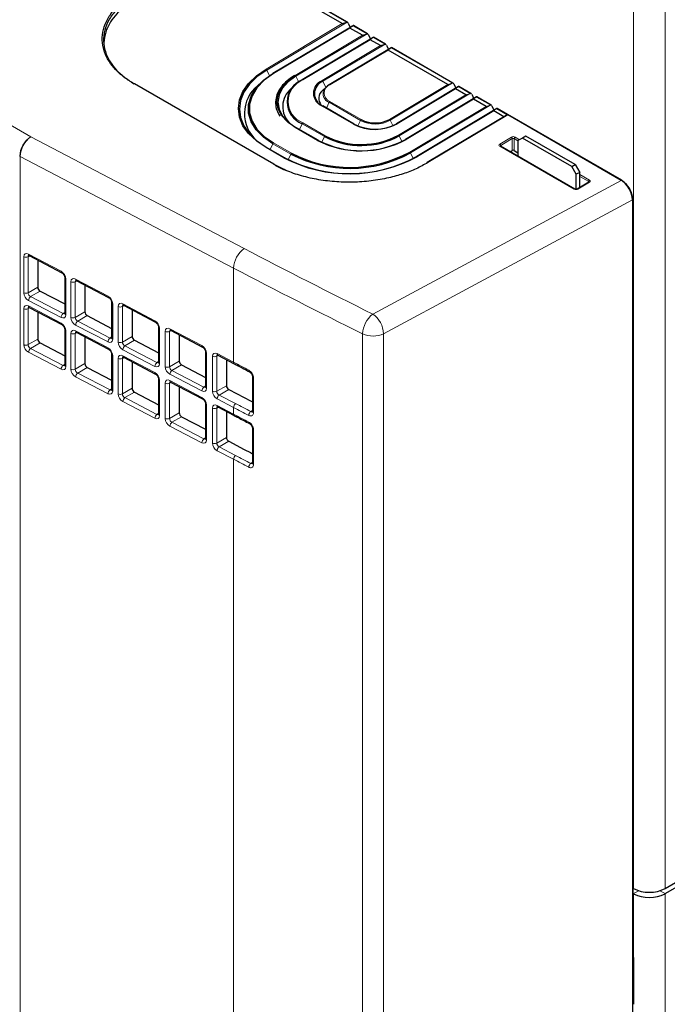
# Paper-space layout 'Blatt4' of a CAD drawing. Header units: millimetres. Extents: x 5 to 418, y 2 to 292.
# Tile 45 of 86: x 139 to 159, y 165 to 196. Entities that reach past the tile are written whole.
import ezdxf

# ---------------------------------------------------------------- set-up
doc = ezdxf.new("R2010")
doc.units = ezdxf.units.MM

psp = doc.layouts.new('Blatt4')

# ---------------------------------------------------------------- linework, layer by layer
at = {"color": 7, "linetype": 'Continuous', "lineweight": 18}
for p, q in [((157.897, 168.267), (157.897, 215.626)), ((158.887, 168.267), (158.887, 215.626)), ((104.718, 211.698), (138.914, 191.957)), ((148.86, 195.571), (144.746, 197.946)), ((146.322, 194.087), (148.725, 195.523)), ((148.874, 195.573), (146.344, 194.061)), ((148.966, 195.385), (146.562, 193.948)), ((149.511, 195.205), (147.264, 193.863)), ((149.496, 195.204), (149.061, 195.455)), ((147.241, 193.889), (149.362, 195.156)), ((149.602, 195.017), (147.481, 193.75)), ((150.076, 194.879), (148.112, 193.705)), ((150.062, 194.877), (149.697, 195.088)), ((148.089, 193.731), (149.928, 194.829)), ((150.168, 194.691), (148.33, 193.592)), ((152.183, 193.653), (150.263, 194.761)), ((146.432, 193.881), (146.344, 194.061)), ((147.102, 193.797), (147.241, 193.889)), ((147.352, 193.68), (147.264, 193.863)), ((148.205, 193.514), (148.112, 193.705)), ((152.198, 193.654), (150.233, 192.481)), ((146.556, 191.093), (142.172, 193.624)), ((150.211, 192.507), (152.049, 193.605)), ((152.289, 193.466), (150.451, 192.368)), ((152.763, 193.327), (150.516, 191.985)), ((152.749, 193.326), (152.384, 193.537)), ((148.307, 193.043), (148.224, 192.862)), ((149.297, 192.471), (148.307, 193.043)), ((148.33, 193.069), (149.32, 192.498)), ((150.494, 192.011), (152.615, 193.278)), ((152.855, 193.139), (150.734, 191.872)), ((153.385, 192.959), (152.95, 193.21)), ((149.079, 192.354), (148.089, 192.926)), ((150.847, 191.475), (153.251, 192.911)), ((153.4, 192.96), (150.87, 191.449)), ((153.491, 192.772), (151.088, 191.336)), ((153.92, 192.65), (153.586, 192.843)), ((147.481, 192.396), (148.189, 191.988)), ((149.297, 192.471), (149.218, 192.298)), ((150.233, 192.481), (150.316, 192.31)), ((153.935, 192.645), (151.418, 191.142)), ((157.505, 190.584), (153.935, 192.645)), ((147.948, 191.844), (147.241, 192.253)), ((147.459, 192.37), (147.376, 192.189)), ((148.166, 191.961), (147.459, 192.37)), ((138.914, 191.957), (145.631, 188.436)), ((148.166, 191.961), (148.085, 191.784)), ((150.516, 191.985), (150.601, 191.811)), ((153.682, 191.728), (154.049, 191.948)), ((154.078, 191.899), (153.711, 191.68)), ((154.078, 191.524), (154.078, 191.899)), ((154.255, 191.831), (154.135, 191.9)), ((154.135, 191.9), (154.135, 191.524)), ((154.163, 191.949), (154.307, 191.866)), ((146.888, 191.294), (146.322, 191.62)), ((146.54, 191.737), (146.457, 191.557)), ((147.106, 191.411), (146.54, 191.737)), ((146.562, 191.764), (147.128, 191.437)), ((156.029, 190.307), (153.682, 191.662)), ((153.711, 191.68), (153.711, 191.659)), ((145.301, 187.818), (138.584, 191.339)), ((138.584, 191.339), (138.584, 160.029)), ((147.106, 191.411), (147.024, 191.233)), ((150.87, 191.449), (150.955, 191.274)), ((149.685, 186.37), (157.505, 190.584)), ((156.51, 190.527), (156.142, 190.308)), ((156.2, 190.773), (156.51, 190.594)), ((156.482, 190.545), (156.2, 190.709)), ((156.482, 190.525), (156.482, 190.545)), ((157.858, 189.972), (150.026, 185.751)), ((157.858, 105.874), (157.858, 189.972)), ((157.871, 189.961), (157.871, 189.961)), ((157.871, 165.914), (157.871, 189.961)), ((138.695, 187.039), (138.695, 188.174)), ((138.887, 188.201), (138.829, 188.174)), ((138.829, 188.174), (138.829, 187.039)), ((138.843, 188.259), (139.869, 187.717)), ((145.301, 187.818), (145.301, 184.851)), ((140.017, 187.476), (140.017, 186.349)), ((140.328, 187.475), (141.347, 186.937)), ((138.829, 187.039), (139.135, 187.216)), ((140.18, 186.264), (140.18, 187.39)), ((140.372, 187.417), (140.314, 187.39)), ((140.314, 187.39), (140.314, 186.263)), ((139.21, 187.096), (138.907, 186.921)), ((138.907, 186.921), (139.933, 186.385)), ((138.695, 185.406), (138.695, 186.541)), ((138.887, 186.567), (138.829, 186.541)), ((138.829, 186.541), (138.829, 185.406)), ((139.869, 186.263), (138.843, 186.799)), ((138.843, 186.626), (139.869, 186.084)), ((141.494, 186.696), (141.494, 185.577)), ((141.665, 185.488), (141.665, 186.606)), ((141.857, 186.633), (141.799, 186.606)), ((141.799, 186.606), (141.799, 185.488)), ((141.813, 186.691), (142.824, 186.158)), ((139.933, 186.385), (139.984, 186.421)), ((140.314, 186.263), (140.62, 186.44)), ((140.694, 186.32), (140.392, 186.145)), ((141.347, 185.491), (140.328, 186.023)), ((140.392, 186.145), (141.41, 185.613)), ((142.972, 185.917), (142.972, 184.805)), ((143.298, 185.908), (144.302, 185.378)), ((138.829, 185.406), (139.135, 185.583)), ((140.017, 185.843), (140.017, 184.716)), ((140.18, 184.631), (140.18, 185.757)), ((140.372, 185.784), (140.314, 185.757)), ((140.314, 185.757), (140.314, 184.63)), ((140.328, 185.842), (141.347, 185.304)), ((141.41, 185.613), (141.462, 185.649)), ((141.799, 185.488), (142.105, 185.665)), ((143.15, 184.712), (143.15, 185.823)), ((143.342, 185.849), (143.284, 185.822)), ((143.284, 185.822), (143.284, 184.712)), ((149.365, 153.956), (149.365, 185.746)), ((150.026, 185.751), (150.026, 153.961)), ((139.21, 185.462), (138.907, 185.288)), ((138.907, 185.288), (139.933, 184.752)), ((142.179, 185.544), (141.877, 185.37)), ((141.877, 185.37), (142.888, 184.842)), ((139.869, 184.63), (138.843, 185.166)), ((141.494, 185.063), (141.494, 183.944)), ((141.665, 183.855), (141.665, 184.973)), ((141.857, 185), (141.799, 184.973)), ((141.799, 184.973), (141.799, 183.855)), ((142.824, 184.719), (141.813, 185.248)), ((141.813, 185.058), (142.824, 184.524)), ((144.449, 185.137), (144.449, 184.034)), ((144.635, 183.937), (144.635, 185.039)), ((144.827, 185.066), (144.769, 185.039)), ((144.769, 185.039), (144.769, 183.937)), ((144.783, 185.124), (145.301, 184.851)), ((139.933, 184.752), (139.984, 184.788)), ((140.314, 184.63), (140.62, 184.807)), ((140.694, 184.687), (140.392, 184.512)), ((142.888, 184.842), (142.939, 184.878)), ((143.284, 184.712), (143.59, 184.889)), ((143.664, 184.769), (143.362, 184.594)), ((141.347, 183.858), (140.328, 184.39)), ((140.392, 184.512), (141.41, 183.98)), ((144.302, 183.948), (143.298, 184.472)), ((143.362, 184.594), (144.365, 184.07)), ((145.928, 184.357), (145.928, 183.263)), ((141.41, 183.98), (141.462, 184.016)), ((141.799, 183.855), (142.105, 184.032)), ((142.972, 184.284), (142.972, 183.172)), ((143.15, 183.079), (143.15, 184.19)), ((143.342, 184.216), (143.284, 184.189)), ((143.284, 184.189), (143.284, 183.079)), ((143.298, 184.274), (144.302, 183.745)), ((144.365, 184.07), (144.417, 184.106)), ((144.769, 183.937), (145.075, 184.113)), ((142.179, 183.911), (141.877, 183.737)), ((141.877, 183.737), (142.888, 183.208)), ((145.149, 183.993), (144.847, 183.818)), ((144.847, 183.818), (145.364, 183.548)), ((142.824, 183.086), (141.813, 183.614)), ((144.449, 183.504), (144.449, 182.401)), ((144.635, 182.304), (144.635, 183.406)), ((144.827, 183.433), (144.769, 183.406)), ((144.769, 183.406), (144.769, 182.304)), ((145.301, 183.426), (144.783, 183.696)), ((144.783, 183.491), (145.301, 183.217)), ((145.301, 183.426), (145.301, 183.217)), ((142.888, 183.208), (142.939, 183.245)), ((143.284, 183.079), (143.59, 183.256)), ((143.664, 183.136), (143.362, 182.961)), ((145.844, 183.299), (145.895, 183.335)), ((144.302, 182.315), (143.298, 182.839)), ((143.362, 182.961), (144.365, 182.437)), ((144.365, 182.437), (144.417, 182.473)), ((144.769, 182.304), (145.075, 182.48)), ((145.928, 182.724), (145.928, 181.63)), ((145.149, 182.36), (144.847, 182.185)), ((144.847, 182.185), (145.364, 181.915)), ((145.301, 181.793), (144.783, 182.063)), ((145.301, 181.793), (145.301, 156.496)), ((145.844, 181.665), (145.895, 181.702)), ((157.897, 168.104), (158.059, 168.197)), ((158.887, 168.104), (158.724, 168.197)), ((157.897, 168.104), (157.897, 166.062)), ((158.887, 168.104), (158.887, 121.561)), ((157.895, 166.089), (157.881, 166.083)), ((157.881, 165.937), (157.894, 165.93)), ((157.894, 165.93), (157.897, 165.931)), ((157.897, 165.928), (157.894, 165.93))]:
    psp.add_line(p, q, dxfattribs=at)
at = {"color": 7, "linetype": 'Continuous', "lineweight": 25}
for p, q in [((148.885, 195.568), (144.744, 197.959)), ((148.725, 195.523), (144.752, 197.817)), ((148.909, 195.541), (148.974, 195.403)), ((149.064, 195.457), (146.542, 193.95)), ((149.362, 195.156), (148.966, 195.385)), ((149.522, 195.201), (149.072, 195.46)), ((149.7, 195.089), (147.461, 193.752)), ((149.545, 195.174), (149.61, 195.036)), ((149.928, 194.829), (149.602, 195.017)), ((150.087, 194.874), (149.709, 195.093)), ((150.266, 194.763), (148.31, 193.594)), ((150.111, 194.847), (150.176, 194.709)), ((152.049, 193.605), (150.168, 194.691)), ((152.209, 193.65), (150.274, 194.766)), ((142.085, 193.682), (142.176, 193.625)), ((146.176, 193.679), (146.062, 193.572)), ((146.577, 191.095), (142.192, 193.626)), ((147.232, 193.582), (147.118, 193.475)), ((148.217, 193.525), (148.103, 193.419)), ((152.387, 193.538), (150.431, 192.37)), ((152.232, 193.623), (152.297, 193.485)), ((152.615, 193.278), (152.289, 193.466)), ((152.774, 193.323), (152.396, 193.542)), ((152.953, 193.212), (150.714, 191.874)), ((152.798, 193.296), (152.863, 193.158)), ((153.251, 192.911), (152.855, 193.139)), ((153.411, 192.956), (152.961, 193.215)), ((149.1, 192.356), (148.11, 192.928)), ((153.589, 192.844), (151.068, 191.338)), ((153.434, 192.929), (153.499, 192.791)), ((153.813, 192.586), (153.491, 192.772)), ((153.93, 192.656), (153.598, 192.848)), ((153.935, 192.66), (151.398, 191.144)), ((157.526, 190.587), (153.935, 192.66)), ((147.969, 191.847), (147.262, 192.255)), ((154.396, 191.918), (154.255, 191.836)), ((154.255, 191.836), (154.255, 191.345)), ((154.502, 191.979), (154.396, 191.918)), ((155.952, 191.02), (154.396, 191.918)), ((156.058, 191.081), (154.502, 191.979)), ((146.908, 191.296), (146.342, 191.623)), ((156.05, 190.309), (153.702, 191.664)), ((154.013, 191.485), (154.078, 191.524)), ((154.135, 191.524), (154.255, 191.455)), ((155.952, 191.02), (156.058, 191.081)), ((156.093, 190.775), (155.952, 191.02)), ((156.058, 191.081), (156.2, 190.836)), ((156.2, 190.836), (156.093, 190.775)), ((156.093, 190.302), (156.093, 190.775)), ((156.49, 190.529), (156.122, 190.31)), ((156.2, 190.356), (156.2, 190.836)), ((157.537, 190.574), (157.533, 190.576)), ((157.537, 190.574), (157.533, 190.575)), ((157.871, 105.891), (157.871, 189.989)), ((157.881, 165.929), (157.881, 189.977)), ((138.864, 188.213), (139.89, 187.672)), ((139.135, 188.07), (139.135, 187.216)), ((139.984, 187.519), (139.984, 186.392)), ((140.349, 187.429), (141.367, 186.892)), ((140.62, 187.286), (140.62, 186.44)), ((139.21, 187.096), (139.984, 186.691)), ((138.864, 186.58), (139.89, 186.038)), ((141.462, 186.739), (141.462, 185.62)), ((141.834, 186.646), (142.845, 186.112)), ((142.105, 186.502), (142.105, 185.665)), ((139.135, 186.437), (139.135, 185.583)), ((139.984, 186.392), (139.984, 186.393)), ((140.694, 186.32), (141.462, 185.919)), ((139.984, 185.886), (139.984, 184.759)), ((142.939, 185.959), (142.939, 184.848)), ((140.349, 185.796), (141.367, 185.259)), ((140.62, 185.653), (140.62, 184.807)), ((141.462, 185.62), (141.462, 185.621)), ((143.319, 185.862), (144.322, 185.332)), ((143.59, 185.718), (143.59, 184.889)), ((139.21, 185.462), (139.984, 185.058)), ((142.179, 185.544), (142.939, 185.148)), ((141.462, 185.106), (141.462, 183.987)), ((141.834, 185.012), (142.845, 184.479)), ((144.417, 185.179), (144.417, 184.076)), ((144.804, 185.078), (145.321, 184.805)), ((139.984, 184.759), (139.984, 184.76)), ((140.694, 184.687), (141.462, 184.286)), ((142.105, 184.869), (142.105, 184.032)), ((142.939, 184.848), (142.939, 184.85)), ((143.664, 184.769), (144.417, 184.376)), ((145.075, 184.935), (145.075, 184.113)), ((142.939, 184.326), (142.939, 183.215)), ((145.895, 184.4), (145.895, 183.305)), ((143.319, 184.229), (144.322, 183.699)), ((143.59, 184.085), (143.59, 183.256)), ((144.417, 184.076), (144.417, 184.078)), ((141.462, 183.987), (141.462, 183.988)), ((142.179, 183.911), (142.939, 183.514)), ((145.149, 183.993), (145.637, 183.738)), ((144.417, 183.546), (144.417, 182.443)), ((144.804, 183.445), (145.321, 183.172)), ((142.939, 183.215), (142.939, 183.217)), ((143.664, 183.136), (144.417, 182.743)), ((145.075, 183.302), (145.075, 182.48)), ((145.895, 182.767), (145.895, 181.672)), ((144.417, 182.443), (144.417, 182.445)), ((145.149, 182.36), (145.637, 182.105)), ((158.887, 168.267), (182.136, 181.689)), ((158.887, 168.104), (182.136, 181.525)), ((157.881, 168.276), (157.897, 168.267)), ((157.881, 168.112), (157.897, 168.104)), ((157.893, 166.1), (157.881, 166.094)), ((157.897, 166.062), (157.897, 164.617))]:
    psp.add_line(p, q, dxfattribs=at)
at = {"color": 7, "linetype": 'Continuous', "lineweight": 25, "flags": 128}
for points in [[(146.322, 191.62), (146.019, 191.825), (145.776, 192.056), (145.597, 192.307), (145.489, 192.573), (145.452, 192.845), (145.489, 193.118), (145.597, 193.386), (145.776, 193.64), (146.019, 193.876), (146.322, 194.087)], [(146.344, 194.061), (146.045, 193.852), (145.804, 193.619), (145.628, 193.367), (145.52, 193.103), (145.484, 192.832), (145.52, 192.563), (145.628, 192.301), (145.804, 192.052), (146.045, 191.824), (146.345, 191.621)], [(146.54, 191.737), (146.242, 191.943), (146.01, 192.177), (145.851, 192.431), (145.77, 192.699), (145.77, 192.972), (145.851, 193.241), (146.009, 193.498), (146.241, 193.737), (146.54, 193.949)], [(146.562, 193.948), (146.267, 193.739), (146.038, 193.504), (145.882, 193.249), (145.802, 192.983), (145.802, 192.714), (145.882, 192.45), (146.038, 192.198), (146.268, 191.967), (146.562, 191.764)], [(146.542, 193.95), (146.542, 193.95), (146.54, 193.949)], [(147.241, 192.253), (146.996, 192.425), (146.814, 192.624), (146.702, 192.84), (146.664, 193.065), (146.702, 193.291), (146.814, 193.509), (146.996, 193.711), (147.102, 193.797)], [(147.264, 193.863), (147.023, 193.688), (146.844, 193.489), (146.733, 193.275), (146.696, 193.052), (146.733, 192.831), (146.844, 192.618), (147.023, 192.423), (147.264, 192.253)], [(147.461, 193.752), (147.461, 193.752), (147.459, 193.75)], [(148.31, 193.594), (148.309, 193.594), (148.307, 193.593)], [(149.102, 192.355), (149.1, 192.356), (149.1, 192.356)], [(150.429, 192.368), (150.431, 192.37), (150.431, 192.37)], [(147.971, 191.845), (147.969, 191.846), (147.969, 191.847)], [(150.712, 191.872), (150.714, 191.874), (150.714, 191.874)], [(146.91, 191.294), (146.908, 191.296), (146.908, 191.296)], [(151.065, 191.336), (151.067, 191.338), (151.068, 191.338)], [(151.418, 191.142), (151.413, 191.144), (151.408, 191.146), (151.403, 191.146), (151.399, 191.144), (151.395, 191.142), (151.393, 191.138), (151.391, 191.133), (151.39, 191.127)], [(157.881, 166.144), (157.886, 166.131), (157.897, 166.062)]]:
    psp.add_lwpolyline(points, dxfattribs=at)
at = {"color": 7, "linetype": 'Continuous', "lineweight": 18}
for centre, radius, start, end in [((146.289, 194.035), 0.0612, 24.8531, 57.6847), ((146.55, 193.933), 0.0194, 53.0899, 115.69), ((147.75, 193.073), 0.728, 111.6306, 248.3843), ((147.208, 193.837), 0.0612, 24.8531, 57.6847), ((147.47, 193.735), 0.0194, 53.0899, 115.69), ((148.249, 193.328), 0.433, 111.6306, 248.3843), ((148.057, 193.679), 0.0612, 24.8531, 57.6847), ((148.413, 193.316), 0.293, 158.0269, 248.9921), ((148.433, 193.331), 0.281, 111.6306, 248.3843), ((148.318, 193.577), 0.0194, 53.0899, 115.69), ((148.363, 193.018), 0.0606, 123.0985, 156.3421), ((148.102, 192.909), 0.021, 66.8539, 125.7899), ((147.515, 192.345), 0.0606, 123.0985, 156.3421), ((149.353, 192.447), 0.0606, 123.0985, 156.3421), ((149.757, 193.362), 1.002, 242.7373, 298.4124), ((150.178, 192.455), 0.0612, 24.8531, 57.6847), ((147.253, 192.236), 0.021, 66.8539, 125.7899), ((149.092, 192.337), 0.021, 66.8539, 125.7899), ((150.439, 192.351), 0.0204, 54.9121, 113.8678), ((139.336, 191.312), 0.77, 123.2297, 177.3477), ((139.387, 191.307), 0.804, 126.0462, 177.7287), ((147.96, 191.827), 0.021, 66.8539, 125.7899), ((148.222, 191.937), 0.0606, 123.0985, 156.3421), ((150.461, 191.959), 0.0612, 24.8531, 57.6847), ((150.722, 191.856), 0.0204, 54.9121, 113.8678), ((154.016, 191.895), 0.0624, 3.6388, 57.5208), ((154.196, 191.898), 0.0616, 123.2297, 177.3477), ((146.334, 191.603), 0.021, 66.8539, 125.7899), ((146.595, 191.713), 0.0606, 123.0985, 156.3421), ((150.814, 191.423), 0.0612, 24.8531, 57.6847), ((153.648, 191.676), 0.0624, 3.6388, 57.5208), ((153.694, 191.646), 0.02, 65.3239, 127.3198), ((138.811, 191.771), 0.488, 240.0161, 242.3113), ((146.9, 191.277), 0.021, 66.8539, 125.7899), ((147.161, 191.387), 0.0606, 123.0985, 156.3421), ((151.076, 191.319), 0.0204, 54.9121, 113.8678), ((146.568, 191.077), 0.0196, 64.6232, 128.0206), ((156.544, 190.542), 0.0616, 123.2297, 177.3477), ((156.499, 190.512), 0.019, 52.3813, 116.3986), ((157.517, 190.569), 0.0195, 64.3317, 128.3121), ((156.041, 190.291), 0.0195, 64.3931, 128.3057), ((156.131, 190.293), 0.019, 52.4237, 116.0014), ((157.851, 189.991), 0.02, 289.6179, 355.1002), ((146.104, 187.786), 0.804, 126.0462, 177.7287), ((138.762, 188.315), 0.156, 244.4359, 295.3984), ((138.89, 188.252), 0.0468, 171.8221, 236.6932), ((139.916, 187.711), 0.0468, 171.8505, 236.4489), ((140.034, 187.524), 0.0505, 186.2002, 249.737), ((140.375, 187.468), 0.0468, 171.8221, 236.6932), ((140.247, 187.531), 0.156, 244.4359, 295.3984), ((138.762, 187.18), 0.156, 244.4359, 295.3984), ((139.005, 186.792), 0.161, 127.2578, 177.7305), ((141.393, 186.931), 0.0468, 171.8505, 236.4489), ((138.762, 186.681), 0.156, 244.4359, 295.3984), ((138.89, 186.619), 0.0468, 171.8221, 236.6932), ((141.512, 186.744), 0.0505, 186.2002, 249.737), ((141.732, 186.747), 0.156, 244.4359, 295.3984), ((141.859, 186.685), 0.0468, 171.8221, 236.6932), ((140.031, 186.256), 0.161, 127.2578, 177.7305), ((140.034, 186.396), 0.0502, 185.0458, 249.862), ((140.247, 186.404), 0.156, 244.4359, 295.3984), ((150.19, 185.717), 0.825, 127.6978, 177.9427), ((149.207, 185.704), 0.82, 3.2924, 54.3581), ((139.916, 186.078), 0.0468, 171.8505, 236.4489), ((140.034, 185.891), 0.0505, 186.2002, 249.737), ((140.49, 186.017), 0.161, 127.2578, 177.7305), ((142.871, 186.151), 0.0468, 171.8505, 236.4489), ((142.989, 185.964), 0.0505, 186.2002, 249.737), ((143.344, 185.901), 0.0468, 171.8221, 236.6932), ((140.247, 185.898), 0.156, 244.4359, 295.3984), ((140.375, 185.835), 0.0468, 171.8221, 236.6932), ((141.508, 185.485), 0.161, 127.2578, 177.7305), ((141.512, 185.624), 0.0502, 185.0458, 249.862), ((143.217, 185.963), 0.156, 244.4359, 295.3984), ((149.691, 186.458), 0.783, 245.3961, 295.3359), ((138.762, 185.547), 0.156, 244.4359, 295.3984), ((139.005, 185.159), 0.161, 127.2578, 177.7305), ((141.393, 185.298), 0.0468, 171.8505, 236.4489), ((141.732, 185.629), 0.156, 244.4359, 295.3984), ((141.975, 185.241), 0.161, 127.2578, 177.7305), ((144.348, 185.371), 0.0468, 171.8505, 236.4489), ((141.512, 185.111), 0.0505, 186.2002, 249.737), ((141.732, 185.114), 0.156, 244.4359, 295.3984), ((141.859, 185.051), 0.0468, 171.8221, 236.6932), ((144.467, 185.184), 0.0505, 186.2002, 249.737), ((144.702, 185.18), 0.156, 244.4359, 295.3984), ((144.829, 185.117), 0.0468, 171.8221, 236.6932), ((140.031, 184.623), 0.161, 127.2578, 177.7305), ((140.034, 184.763), 0.0502, 185.0458, 249.862), ((142.986, 184.713), 0.161, 127.2578, 177.7305), ((142.989, 184.853), 0.0502, 185.0458, 249.862), ((143.217, 184.853), 0.156, 244.4359, 295.3984), ((145.347, 184.844), 0.0468, 171.8228, 236.687), ((140.247, 184.771), 0.156, 244.4359, 295.3984), ((140.49, 184.384), 0.161, 127.2578, 177.7305), ((142.871, 184.518), 0.0468, 171.8505, 236.4489), ((142.989, 184.331), 0.0505, 186.2002, 249.737), ((143.459, 184.466), 0.161, 127.2578, 177.7305), ((145.826, 184.591), 0.0465, 171.6494, 237.542), ((145.945, 184.405), 0.0501, 184.0717, 250.2189), ((143.217, 184.33), 0.156, 244.4359, 295.3984), ((143.344, 184.268), 0.0468, 171.8221, 236.6932), ((144.463, 183.941), 0.161, 127.2578, 177.7305), ((144.467, 184.081), 0.0502, 185.0458, 249.862), ((141.508, 183.852), 0.161, 127.2578, 177.7305), ((141.512, 183.991), 0.0502, 185.0458, 249.862), ((141.732, 183.996), 0.156, 244.4359, 295.3984), ((141.975, 183.608), 0.161, 127.2578, 177.7305), ((144.348, 183.738), 0.0468, 171.8505, 236.4489), ((144.702, 184.078), 0.156, 244.4359, 295.3984), ((144.944, 183.69), 0.161, 127.2578, 177.7305), ((144.467, 183.551), 0.0505, 186.2002, 249.737), ((144.702, 183.547), 0.156, 244.4359, 295.3984), ((144.829, 183.484), 0.0468, 171.8221, 236.6932), ((145.462, 183.42), 0.161, 127.2578, 177.7305), ((142.986, 183.08), 0.161, 127.2578, 177.7305), ((142.989, 183.219), 0.0502, 185.0458, 249.862), ((145.347, 183.211), 0.0468, 171.8228, 236.687), ((145.942, 183.17), 0.162, 127.4514, 177.7622), ((145.946, 183.31), 0.0504, 185.1175, 250.1067), ((143.217, 183.22), 0.156, 244.4359, 295.3984), ((143.459, 182.832), 0.161, 127.2578, 177.7305), ((145.826, 182.958), 0.0465, 171.6494, 237.542), ((145.945, 182.772), 0.0501, 184.0717, 250.2189), ((144.463, 182.308), 0.161, 127.2578, 177.7305), ((144.467, 182.448), 0.0502, 185.0458, 249.862), ((144.702, 182.444), 0.156, 244.4359, 295.3984), ((144.944, 182.057), 0.161, 127.2578, 177.7305), ((145.462, 181.786), 0.161, 127.2578, 177.7305), ((145.942, 181.537), 0.162, 127.4514, 177.7622), ((145.946, 181.677), 0.0504, 185.1175, 250.1067), ((157.862, 165.931), 0.0192, 297.475, 355.2816)]:
    psp.add_arc(centre, radius, start, end, dxfattribs=at)
at = {"color": 7, "linetype": 'Continuous', "lineweight": 25}
for centre, radius, start, end in [((147.733, 193.06), 0.742, 111.6306, 248.3843), ((148.267, 193.316), 0.419, 111.6306, 248.3843), ((142.184, 193.608), 0.0196, 64.6232, 128.0206), ((146.772, 192.691), 1.131, 128.8411, 229.2454), ((147.574, 192.909), 0.727, 128.8774, 227.2123), ((148.302, 193.168), 0.32, 128.5032, 220.7912), ((148.505, 193.228), 0.414, 118.4294, 151.4664), ((149.757, 193.346), 0.954, 242.7373, 298.4124), ((149.752, 193.66), 1.469, 242.7373, 298.4124), ((149.753, 193.617), 1.42, 242.7373, 298.4124), ((149.315, 194.496), 2.983, 242.7373, 298.4124), ((149.315, 194.453), 2.935, 242.7373, 298.4124), ((149.319, 194.199), 2.517, 242.7373, 298.4124), ((149.319, 194.182), 2.468, 242.7373, 298.4124), ((148.952, 194.959), 3.966, 242.6139, 298.5358), ((148.948, 195.255), 4.465, 242.5198, 298.6299), ((148.949, 195.213), 4.417, 242.5198, 298.6299), ((148.952, 194.974), 4.013, 242.6037, 298.546), ((146.566, 191.08), 0.0189, 358.4986, 55.6499), ((157.514, 190.57), 0.0201, 354.3177, 54.3701), ((157.851, 189.987), 0.02, 5.5114, 65.8088), ((157.862, 189.978), 0.0192, 297.475, 355.2816), ((158.392, 169.222), 1.076, 242.6097, 297.3903), ((158.392, 169.059), 1.076, 242.6097, 297.3903)]:
    psp.add_arc(centre, radius, start, end, dxfattribs=at)
for centre, major_axis, ratio, start_param, end_param in [((149.13, 195.733), (0.406, 0.208), 0.060225, 3.180397, 3.951797), ((148.88, 195.525), (-0.0188, 0.0461), 0.657673, 4.79515, 5.889976), ((149.371, 195.594), (0.406, 0.208), 0.060225, 2.408997, 3.180397), ((149.038, 195.434), (0.0349, 0.026), 0.115563, 0.049922, 0.359268), ((149.767, 195.365), (0.406, 0.208), 0.060225, 3.180397, 3.951797), ((149.516, 195.158), (-0.0188, 0.0461), 0.657673, 4.79515, 5.889976), ((150.007, 195.226), (0.406, 0.208), 0.060225, 2.408997, 3.180397), ((149.674, 195.067), (0.0349, 0.026), 0.115563, 0.049922, 0.359268), ((150.332, 195.039), (0.406, 0.208), 0.060225, 3.180397, 3.951797), ((150.082, 194.831), (-0.0188, 0.0461), 0.657673, 4.79515, 5.889976), ((150.573, 194.9), (0.406, 0.208), 0.060225, 2.408997, 3.180397), ((150.24, 194.74), (0.0349, 0.026), 0.115563, 0.049922, 0.359268), ((152.454, 193.814), (0.406, 0.208), 0.060225, 3.180397, 3.951797), ((152.203, 193.607), (-0.0188, 0.0461), 0.657673, 4.79515, 5.889976), ((152.694, 193.675), (0.406, 0.208), 0.060225, 2.408997, 3.180397), ((152.361, 193.516), (0.0349, 0.026), 0.115563, 0.049922, 0.359268), ((153.019, 193.487), (0.406, 0.208), 0.060225, 3.180397, 3.951797), ((152.769, 193.28), (-0.0188, 0.0461), 0.657673, 4.79515, 5.889976), ((153.26, 193.349), (0.406, 0.208), 0.060225, 2.408997, 3.180397), ((152.927, 193.189), (0.0349, 0.026), 0.115563, 0.049922, 0.359268), ((153.656, 193.12), (0.406, 0.208), 0.060225, 3.180397, 3.951797), ((153.405, 192.913), (-0.0188, 0.0461), 0.657673, 4.79515, 5.889976), ((153.896, 192.981), (0.406, 0.208), 0.060225, 2.408997, 3.180397), ((153.563, 192.822), (0.0349, 0.026), 0.115563, 0.049922, 0.359268), ((153.935, 192.613), (-0.0003, 0.0464), 0.007557, 6.278747, 7.081517), ((154.107, 191.507), (0.04, 0.0006), 0.587275, 0.776363, 2.347159), ((157.505, 190.177), (-0.249, 0.434), 0.574603, 3.927892, 5.497775), ((157.534, 190.193), (-0.23, 0.398), 0.577908, 3.926308, 5.49619), ((157.544, 190.18), (-0.23, 0.398), 0.578965, 3.928442, 5.496499), ((157.516, 190.164), (-0.25, 0.433), 0.58354, 4.025246, 5.299276), ((139.21, 187.177), (-0.0539, 0.0843), 0.607109, 0.759085, 2.327142), ((140.695, 186.402), (-0.0539, 0.0843), 0.607109, 0.759085, 2.327142), ((139.21, 185.544), (-0.0539, 0.0843), 0.607109, 0.759085, 2.327142), ((142.18, 185.626), (-0.0539, 0.0843), 0.607109, 0.759085, 2.327142), ((140.695, 184.769), (-0.0539, 0.0843), 0.607109, 0.759085, 2.327142), ((143.665, 184.85), (-0.0539, 0.0843), 0.607109, 0.759085, 2.327142), ((142.18, 183.993), (-0.0539, 0.0843), 0.607109, 0.759085, 2.327142), ((145.149, 184.075), (-0.0539, 0.0843), 0.607109, 0.759085, 2.327142), ((279.87, 277.466), (199.416, 9.557), 0.606667, 3.945278, 3.947026), ((143.665, 183.217), (-0.0539, 0.0843), 0.607109, 0.759085, 2.327142), ((145.149, 182.442), (-0.0539, 0.0843), 0.607109, 0.759085, 2.327142), ((279.87, 275.833), (199.416, 9.557), 0.606667, 3.945278, 3.947026)]:
    psp.add_ellipse(centre, major_axis=major_axis, ratio=ratio, start_param=start_param, end_param=end_param, dxfattribs=at)
at = {"color": 7, "linetype": 'Continuous', "lineweight": 18}
for centre, major_axis, ratio, start_param, end_param in [((154.106, 191.915), (0.08, 0.0012), 0.587275, 0.776363, 2.347159), ((154.107, 191.883), (0.04, 0.0013), 0.597067, 0.766692, 2.337488), ((153.738, 191.696), (0.08, 0.0012), 0.587275, 2.347159, 3.917956), ((153.739, 191.663), (0.04, 0.0013), 0.597067, 2.337488, 3.118532), ((156.454, 190.528), (0.04, 0.0013), 0.597067, 6.260125, 7.049877), ((156.454, 190.56), (0.08, 0.0012), 0.587275, 5.488752, 7.059548), ((156.086, 190.34), (0.08, 0.0012), 0.587275, 3.917956, 5.488752), ((279.863, 276.477), (199.492, 3.069), 0.587275, 3.965307, 3.992445), ((138.844, 188.095), (-0.108, 0.17), 0.600804, 5.469627, 7.037684), ((138.911, 188.138), (-0.0668, 0.0777), 0.609972, 6.100096, 6.947817), ((279.87, 276.072), (199.992, 3.069), 0.58725, 3.965331, 3.992468), ((139.869, 187.554), (-0.107, 0.169), 0.604261, 3.90382, 5.471878), ((140.329, 187.311), (-0.108, 0.17), 0.600804, 5.469627, 7.037684), ((140.396, 187.354), (-0.0668, 0.0777), 0.609972, 6.100096, 6.947817), ((138.844, 186.962), (-0.108, 0.169), 0.607109, 0.759085, 2.327142), ((138.911, 187.005), (-0.0596, 0.0807), 0.695846, 0.708668, 2.276725), ((141.346, 186.774), (-0.107, 0.169), 0.604261, 3.90382, 5.471878), ((138.844, 186.462), (-0.108, 0.17), 0.600804, 5.469627, 7.037684), ((138.911, 186.505), (-0.0668, 0.0777), 0.609972, 6.100096, 6.947817), ((141.814, 186.527), (-0.108, 0.17), 0.600804, 5.469627, 7.037684), ((141.881, 186.57), (-0.0668, 0.0777), 0.609972, 6.100096, 6.947817), ((139.869, 186.427), (-0.107, 0.169), 0.603946, 2.335528, 3.903585), ((139.936, 186.469), (-0.0489, 0.0876), 0.62979, 2.37168, 3.211162), ((140.329, 186.186), (-0.108, 0.169), 0.607109, 0.759085, 2.327142), ((140.396, 186.229), (-0.0596, 0.0807), 0.695846, 0.708668, 2.276725), ((139.869, 185.921), (-0.107, 0.169), 0.604261, 3.90382, 5.471878), ((140.329, 185.678), (-0.108, 0.17), 0.600804, 5.469627, 7.037684), ((142.824, 185.994), (-0.107, 0.169), 0.604261, 3.90382, 5.471878), ((143.298, 185.744), (-0.108, 0.17), 0.600804, 5.469627, 7.037684), ((140.396, 185.721), (-0.0668, 0.0777), 0.609972, 6.100096, 6.947817), ((141.346, 185.655), (-0.107, 0.169), 0.603946, 2.335528, 3.903585), ((141.414, 185.698), (-0.0489, 0.0876), 0.62979, 2.37168, 3.211162), ((143.366, 185.786), (-0.0668, 0.0777), 0.609972, 6.100096, 6.947817), ((138.844, 185.329), (-0.108, 0.169), 0.607109, 0.759085, 2.327142), ((138.911, 185.372), (-0.0596, 0.0807), 0.695846, 0.708668, 2.276725), ((141.346, 185.141), (-0.107, 0.169), 0.604261, 3.90382, 5.471878), ((141.814, 185.411), (-0.108, 0.169), 0.607109, 0.759085, 2.327142), ((141.881, 185.454), (-0.0596, 0.0807), 0.695846, 0.708668, 2.276725), ((144.301, 185.214), (-0.107, 0.169), 0.604261, 3.90382, 5.471878), ((141.814, 184.894), (-0.108, 0.17), 0.600804, 5.469627, 7.037684), ((141.881, 184.937), (-0.0668, 0.0777), 0.609972, 6.100096, 6.947817), ((144.783, 184.96), (-0.108, 0.17), 0.600804, 5.469627, 7.037684), ((144.851, 185.003), (-0.0668, 0.0777), 0.609972, 6.100096, 6.947817), ((139.869, 184.794), (-0.107, 0.169), 0.603946, 2.335528, 3.903585), ((139.936, 184.836), (-0.0489, 0.0876), 0.62979, 2.37168, 3.211162), ((142.824, 184.883), (-0.107, 0.169), 0.603946, 2.335528, 3.903585), ((142.891, 184.926), (-0.0489, 0.0876), 0.62979, 2.37168, 3.211162), ((143.298, 184.635), (-0.108, 0.169), 0.607109, 0.759085, 2.327142), ((143.366, 184.678), (-0.0596, 0.0807), 0.695846, 0.708668, 2.276725), ((279.87, 261.719), (199.944, -8.625), 0.546331, 3.997905, 4.001142), ((140.329, 184.553), (-0.108, 0.169), 0.607109, 0.759085, 2.327142), ((140.396, 184.596), (-0.0596, 0.0807), 0.695846, 0.708668, 2.276725), ((142.824, 184.361), (-0.107, 0.169), 0.604261, 3.90382, 5.471878), ((143.298, 184.111), (-0.108, 0.17), 0.600804, 5.469627, 7.037684), ((143.366, 184.153), (-0.0668, 0.0777), 0.609972, 6.100096, 6.947817), ((144.301, 184.111), (-0.107, 0.169), 0.603946, 2.335528, 3.903585), ((144.369, 184.154), (-0.0489, 0.0876), 0.62979, 2.37168, 3.211162), ((141.346, 184.022), (-0.107, 0.169), 0.603946, 2.335528, 3.903585), ((141.414, 184.065), (-0.0489, 0.0876), 0.62979, 2.37168, 3.211162), ((141.814, 183.778), (-0.108, 0.169), 0.607109, 0.759085, 2.327142), ((141.881, 183.82), (-0.0596, 0.0807), 0.695846, 0.708668, 2.276725), ((144.301, 183.581), (-0.107, 0.169), 0.604261, 3.90382, 5.471878), ((144.783, 183.86), (-0.108, 0.169), 0.607109, 0.759085, 2.327142), ((144.851, 183.902), (-0.0596, 0.0807), 0.695846, 0.708668, 2.276725), ((144.783, 183.327), (-0.108, 0.17), 0.600804, 5.469627, 7.037684), ((144.851, 183.37), (-0.0668, 0.0777), 0.609972, 6.100096, 6.947817), ((279.87, 277.384), (199.916, 9.575), 0.606653, 3.945294, 3.948531), ((279.866, 277.464), (199.816, 9.576), 0.606667, 3.945278, 3.948515), ((142.824, 183.25), (-0.107, 0.169), 0.603946, 2.335528, 3.903585), ((142.891, 183.293), (-0.0489, 0.0876), 0.62979, 2.37168, 3.211162), ((279.87, 260.086), (199.944, -8.625), 0.546331, 3.997905, 4.001142), ((143.298, 183.002), (-0.108, 0.169), 0.607109, 0.759085, 2.327142), ((143.366, 183.045), (-0.0596, 0.0807), 0.695846, 0.708668, 2.276725), ((144.301, 182.478), (-0.107, 0.169), 0.603946, 2.335528, 3.903585), ((144.369, 182.521), (-0.0489, 0.0876), 0.62979, 2.37168, 3.211162), ((144.783, 182.227), (-0.108, 0.169), 0.607109, 0.759085, 2.327142), ((144.851, 182.269), (-0.0596, 0.0807), 0.695846, 0.708668, 2.276725), ((279.866, 275.831), (199.816, 9.576), 0.606667, 3.945278, 3.948515), ((279.87, 275.751), (199.916, 9.575), 0.606653, 3.945294, 3.948531), ((157.925, 165.948), (0.037, 0.071), 0.546409, 2.332537, 3.349245), ((157.895, 165.963), (0.0171, 0.0363), 0.514298, 3.320163, 3.832188)]:
    psp.add_ellipse(centre, major_axis=major_axis, ratio=ratio, start_param=start_param, end_param=end_param, dxfattribs=at)
at = {"color": 7, "linetype": 'Continuous', "lineweight": 25}
for points, knots in [([(142.172, 193.624), (142.062, 193.693), (141.84, 193.832), (141.577, 194.074), (141.358, 194.351), (141.21, 194.663), (141.149, 195.002), (141.188, 195.343), (141.321, 195.677), (141.551, 195.994), (141.838, 196.264), (142.071, 196.414), (142.172, 196.479)], [0, 0, 0, 0, 0.090364, 0.181669, 0.272973, 0.38028, 0.487586, 0.594984, 0.702383, 0.809758, 0.917134, 1, 1, 1, 1]), ([(142.201, 196.433), (142.201, 196.433), (142.097, 196.37), (141.875, 196.22), (141.587, 195.954), (141.362, 195.643), (141.228, 195.311), (141.19, 194.975), (141.249, 194.638), (141.395, 194.331), (141.611, 194.056), (141.815, 193.868), (141.954, 193.77), (141.99, 193.745)], [0, 0, 0, 0, 0.000002, 0.088063, 0.200546, 0.316292, 0.428799, 0.544569, 0.656983, 0.772652, 0.868683, 0.966716, 1, 1, 1, 1]), ([(142.209, 196.298), (142.1, 196.227), (141.881, 196.085), (141.62, 195.84), (141.406, 195.563), (141.256, 195.253), (141.23, 195.029), (141.217, 194.917)], [0, 0, 0, 0, 0.185555, 0.373049, 0.560543, 0.780434, 1, 1, 1, 1]), ([(148.86, 195.571), (148.863, 195.572), (148.868, 195.573), (148.873, 195.573), (148.874, 195.573)], [0, 0, 0, 0, 0.680247, 1, 1, 1, 1]), ([(149.069, 195.46), (149.068, 195.459), (149.066, 195.458), (149.062, 195.456), (149.061, 195.455)], [0, 0, 0, 0, 0.681465, 1, 1, 1, 1]), ([(149.496, 195.204), (149.499, 195.205), (149.504, 195.206), (149.509, 195.205), (149.511, 195.205)], [0, 0, 0, 0, 0.680247, 1, 1, 1, 1]), ([(149.706, 195.093), (149.704, 195.092), (149.702, 195.091), (149.698, 195.088), (149.697, 195.088)], [0, 0, 0, 0, 0.681465, 1, 1, 1, 1]), ([(150.062, 194.877), (150.065, 194.878), (150.07, 194.88), (150.075, 194.879), (150.076, 194.879)], [0, 0, 0, 0, 0.680247, 1, 1, 1, 1]), ([(150.271, 194.766), (150.27, 194.765), (150.268, 194.764), (150.264, 194.762), (150.263, 194.761)], [0, 0, 0, 0, 0.681465, 1, 1, 1, 1]), ([(147.221, 193.891), (147.178, 193.863), (147.052, 193.784), (146.88, 193.633), (146.729, 193.436), (146.639, 193.226), (146.615, 193.01), (146.649, 192.8), (146.722, 192.671), (146.756, 192.609)], [0, 0, 0, 0, 0.081948, 0.238043, 0.394221, 0.549719, 0.703876, 0.856885, 1, 1, 1, 1]), ([(152.183, 193.653), (152.186, 193.654), (152.191, 193.655), (152.196, 193.654), (152.198, 193.654)], [0, 0, 0, 0, 0.6802475, 1, 1, 1, 1]), ([(152.393, 193.541), (152.391, 193.541), (152.389, 193.54), (152.385, 193.537), (152.384, 193.537)], [0, 0, 0, 0, 0.681465, 1, 1, 1, 1]), ([(152.749, 193.326), (152.752, 193.327), (152.757, 193.328), (152.762, 193.328), (152.763, 193.327)], [0, 0, 0, 0, 0.680247, 1, 1, 1, 1]), ([(152.958, 193.215), (152.957, 193.214), (152.955, 193.213), (152.951, 193.211), (152.95, 193.21)], [0, 0, 0, 0, 0.681465, 1, 1, 1, 1]), ([(153.385, 192.959), (153.388, 192.96), (153.393, 192.961), (153.398, 192.96), (153.4, 192.96)], [0, 0, 0, 0, 0.680247, 1, 1, 1, 1]), ([(153.595, 192.847), (153.593, 192.847), (153.591, 192.846), (153.587, 192.843), (153.586, 192.843)], [0, 0, 0, 0, 0.681465, 1, 1, 1, 1]), ([(153.702, 191.664), (153.7, 191.665), (153.698, 191.668), (153.698, 191.667), (153.698, 191.667)], [0, 0, 0, 0, 0.625861, 1, 1, 1, 1]), ([(151.418, 191.142), (151.298, 191.076), (151.058, 190.943), (150.641, 190.784), (150.166, 190.651), (149.633, 190.559), (149.054, 190.517), (148.473, 190.534), (147.907, 190.607), (147.372, 190.736), (146.917, 190.9), (146.665, 191.034), (146.556, 191.093)], [0, 0, 0, 0, 0.090364, 0.181669, 0.272973, 0.38032, 0.487668, 0.595084, 0.702502, 0.809864, 0.917227, 1, 1, 1, 1]), ([(146.585, 191.079), (146.585, 191.079), (146.689, 191.019), (146.803, 190.965), (146.916, 190.911)], [0, 0, 0, 0, 0.000027, 1, 1, 1, 1]), ([(156.495, 190.533), (156.495, 190.533), (156.495, 190.534), (156.495, 190.532), (156.491, 190.53), (156.49, 190.529)], [0, 0, 0, 0, 0.004469, 0.624924, 1, 1, 1, 1]), ([(156.122, 190.31), (156.12, 190.308), (156.114, 190.305), (156.101, 190.302), (156.085, 190.301), (156.07, 190.302), (156.057, 190.305), (156.052, 190.308), (156.05, 190.309)], [0, 0, 0, 0, 0.162529, 0.327701, 0.507381, 0.6948, 0.860873, 1, 1, 1, 1]), ([(138.847, 188.219), (138.847, 188.219), (138.844, 188.219), (138.851, 188.219), (138.86, 188.215), (138.864, 188.213)], [0, 0, 0, 0, 0.042196, 0.622006, 1, 1, 1, 1]), ([(139.89, 187.672), (139.896, 187.668), (139.91, 187.659), (139.934, 187.636), (139.957, 187.604), (139.975, 187.569), (139.983, 187.538), (139.984, 187.524), (139.984, 187.519)], [0, 0, 0, 0, 0.157571, 0.324056, 0.503999, 0.691177, 0.875707, 1, 1, 1, 1]), ([(140.332, 187.436), (140.332, 187.436), (140.329, 187.435), (140.336, 187.436), (140.345, 187.431), (140.349, 187.429)], [0, 0, 0, 0, 0.042196, 0.622006, 1, 1, 1, 1]), ([(141.367, 186.892), (141.374, 186.888), (141.388, 186.879), (141.412, 186.856), (141.435, 186.824), (141.452, 186.789), (141.461, 186.758), (141.461, 186.745), (141.462, 186.739)], [0, 0, 0, 0, 0.157571, 0.324056, 0.503999, 0.691177, 0.875707, 1, 1, 1, 1]), ([(138.847, 186.586), (138.847, 186.586), (138.844, 186.585), (138.851, 186.586), (138.86, 186.582), (138.864, 186.58)], [0, 0, 0, 0, 0.042196, 0.622006, 1, 1, 1, 1]), ([(141.817, 186.652), (141.817, 186.652), (141.814, 186.651), (141.821, 186.652), (141.83, 186.647), (141.834, 186.646)], [0, 0, 0, 0, 0.042196, 0.622006, 1, 1, 1, 1]), ([(139.984, 186.392), (139.983, 186.386), (139.983, 186.378), (139.983, 186.378), (139.983, 186.379)], [0, 0, 0, 0, 0.601035, 1, 1, 1, 1]), ([(139.89, 186.038), (139.896, 186.034), (139.91, 186.026), (139.934, 186.002), (139.957, 185.971), (139.975, 185.936), (139.983, 185.905), (139.984, 185.891), (139.984, 185.886)], [0, 0, 0, 0, 0.157571, 0.324056, 0.503999, 0.691177, 0.875707, 1, 1, 1, 1]), ([(142.845, 186.112), (142.852, 186.108), (142.865, 186.1), (142.89, 186.076), (142.912, 186.045), (142.93, 186.009), (142.938, 185.978), (142.939, 185.965), (142.939, 185.959)], [0, 0, 0, 0, 0.157571, 0.324056, 0.503999, 0.691177, 0.875707, 1, 1, 1, 1]), ([(140.332, 185.803), (140.332, 185.803), (140.329, 185.802), (140.336, 185.803), (140.345, 185.798), (140.349, 185.796)], [0, 0, 0, 0, 0.042196, 0.622006, 1, 1, 1, 1]), ([(141.462, 185.62), (141.461, 185.615), (141.46, 185.606), (141.46, 185.607), (141.46, 185.607)], [0, 0, 0, 0, 0.601035, 1, 1, 1, 1]), ([(143.302, 185.868), (143.301, 185.868), (143.299, 185.867), (143.306, 185.868), (143.315, 185.864), (143.319, 185.862)], [0, 0, 0, 0, 0.042196, 0.622006, 1, 1, 1, 1]), ([(141.367, 185.259), (141.374, 185.255), (141.388, 185.246), (141.412, 185.223), (141.435, 185.191), (141.452, 185.156), (141.461, 185.125), (141.461, 185.111), (141.462, 185.106)], [0, 0, 0, 0, 0.157571, 0.324056, 0.503999, 0.691177, 0.875707, 1, 1, 1, 1]), ([(144.322, 185.332), (144.329, 185.328), (144.343, 185.32), (144.367, 185.296), (144.39, 185.265), (144.407, 185.229), (144.416, 185.198), (144.416, 185.185), (144.417, 185.179)], [0, 0, 0, 0, 0.157571, 0.324056, 0.503999, 0.691177, 0.875707, 1, 1, 1, 1]), ([(141.817, 185.019), (141.817, 185.019), (141.814, 185.018), (141.821, 185.019), (141.83, 185.014), (141.834, 185.012)], [0, 0, 0, 0, 0.042196, 0.622006, 1, 1, 1, 1]), ([(144.787, 185.084), (144.786, 185.084), (144.784, 185.084), (144.791, 185.085), (144.8, 185.08), (144.804, 185.078)], [0, 0, 0, 0, 0.0421963, 0.6220062, 1, 1, 1, 1]), ([(139.984, 184.759), (139.983, 184.753), (139.983, 184.745), (139.983, 184.745), (139.983, 184.745)], [0, 0, 0, 0, 0.601035, 1, 1, 1, 1]), ([(142.939, 184.848), (142.939, 184.843), (142.938, 184.834), (142.938, 184.835), (142.938, 184.835)], [0, 0, 0, 0, 0.601035, 1, 1, 1, 1]), ([(145.321, 184.805), (145.361, 184.784), (145.521, 184.7), (145.681, 184.615), (145.801, 184.552)], [0, 0, 0, 0, 0.25, 1, 1, 1, 1]), ([(142.845, 184.479), (142.852, 184.475), (142.865, 184.467), (142.89, 184.443), (142.912, 184.412), (142.93, 184.376), (142.938, 184.345), (142.939, 184.332), (142.939, 184.326)], [0, 0, 0, 0, 0.157571, 0.324056, 0.503999, 0.691177, 0.875707, 1, 1, 1, 1]), ([(145.801, 184.552), (145.802, 184.551), (145.809, 184.549), (145.827, 184.535), (145.851, 184.51), (145.873, 184.477), (145.888, 184.443), (145.895, 184.416), (145.895, 184.405), (145.895, 184.401)], [0, 0, 0, 0, 0.033674, 0.195591, 0.366156, 0.545998, 0.732626, 0.8952, 1, 1, 1, 1]), ([(143.302, 184.235), (143.301, 184.235), (143.299, 184.234), (143.306, 184.235), (143.315, 184.231), (143.319, 184.229)], [0, 0, 0, 0, 0.042196, 0.622006, 1, 1, 1, 1]), ([(144.417, 184.076), (144.416, 184.071), (144.415, 184.062), (144.415, 184.063), (144.415, 184.063)], [0, 0, 0, 0, 0.601035, 1, 1, 1, 1]), ([(141.462, 183.987), (141.461, 183.982), (141.46, 183.973), (141.46, 183.973), (141.46, 183.974)], [0, 0, 0, 0, 0.601035, 1, 1, 1, 1]), ([(144.322, 183.699), (144.329, 183.695), (144.343, 183.687), (144.367, 183.663), (144.39, 183.632), (144.407, 183.596), (144.416, 183.565), (144.416, 183.552), (144.417, 183.546)], [0, 0, 0, 0, 0.157571, 0.324056, 0.503999, 0.691177, 0.875707, 1, 1, 1, 1]), ([(144.787, 183.451), (144.786, 183.451), (144.784, 183.451), (144.791, 183.451), (144.8, 183.447), (144.804, 183.445)], [0, 0, 0, 0, 0.042196, 0.622006, 1, 1, 1, 1]), ([(142.939, 183.215), (142.939, 183.21), (142.938, 183.201), (142.938, 183.202), (142.938, 183.202)], [0, 0, 0, 0, 0.601035, 1, 1, 1, 1]), ([(145.321, 183.172), (145.361, 183.151), (145.521, 183.066), (145.681, 182.982), (145.801, 182.919)], [0, 0, 0, 0, 0.25, 1, 1, 1, 1]), ([(145.895, 183.306), (145.895, 183.305), (145.896, 183.296), (145.893, 183.291), (145.894, 183.292), (145.894, 183.292)], [0, 0, 0, 0, 0.122696, 0.770241, 1, 1, 1, 1]), ([(145.801, 182.919), (145.802, 182.918), (145.809, 182.916), (145.827, 182.902), (145.851, 182.877), (145.873, 182.844), (145.888, 182.81), (145.895, 182.782), (145.895, 182.772), (145.895, 182.768)], [0, 0, 0, 0, 0.033674, 0.195591, 0.366156, 0.545998, 0.732626, 0.8952, 1, 1, 1, 1]), ([(144.417, 182.443), (144.416, 182.438), (144.415, 182.429), (144.415, 182.43), (144.415, 182.43)], [0, 0, 0, 0, 0.601035, 1, 1, 1, 1]), ([(145.895, 181.673), (145.895, 181.672), (145.896, 181.663), (145.893, 181.658), (145.894, 181.659), (145.894, 181.659)], [0, 0, 0, 0, 0.122696, 0.770241, 1, 1, 1, 1]), ([(157.882, 165.923), (157.882, 165.923), (157.882, 165.923), (157.882, 165.927), (157.881, 165.929)], [0, 0, 0, 0, 0.446297, 1, 1, 1, 1])]:
    psp.add_open_spline(points, degree=3, knots=knots, dxfattribs=at)
at = {"color": 7, "linetype": 'Continuous', "lineweight": 18}
for points, knots in [([(145.78, 184.598), (145.797, 184.588), (145.83, 184.567), (145.875, 184.515), (145.908, 184.456), (145.926, 184.401), (145.928, 184.37), (145.928, 184.357)], [0, 0, 0, 0, 0.214735, 0.429444, 0.644247, 0.859302, 1, 1, 1, 1]), ([(145.928, 183.263), (145.927, 183.245), (145.924, 183.21), (145.898, 183.174), (145.86, 183.157), (145.818, 183.159), (145.791, 183.171), (145.78, 183.176)], [0, 0, 0, 0, 0.215382, 0.430791, 0.646094, 0.861141, 1, 1, 1, 1]), ([(145.844, 183.299), (145.849, 183.296), (145.863, 183.29), (145.881, 183.288), (145.891, 183.294), (145.894, 183.296)], [0, 0, 0, 0, 0.290062, 0.73952, 1, 1, 1, 1]), ([(145.78, 182.965), (145.797, 182.955), (145.83, 182.933), (145.875, 182.882), (145.908, 182.823), (145.926, 182.768), (145.928, 182.737), (145.928, 182.724)], [0, 0, 0, 0, 0.214735, 0.429444, 0.644247, 0.859302, 1, 1, 1, 1]), ([(145.928, 181.63), (145.927, 181.612), (145.924, 181.577), (145.898, 181.541), (145.86, 181.524), (145.818, 181.526), (145.791, 181.538), (145.78, 181.543)], [0, 0, 0, 0, 0.215382, 0.430791, 0.646094, 0.861141, 1, 1, 1, 1]), ([(145.844, 181.665), (145.849, 181.663), (145.863, 181.657), (145.881, 181.655), (145.891, 181.661), (145.894, 181.663)], [0, 0, 0, 0, 0.2900624, 0.73952, 1, 1, 1, 1])]:
    psp.add_open_spline(points, degree=3, knots=knots, dxfattribs=at)

doc.saveas('drawing.dxf')
